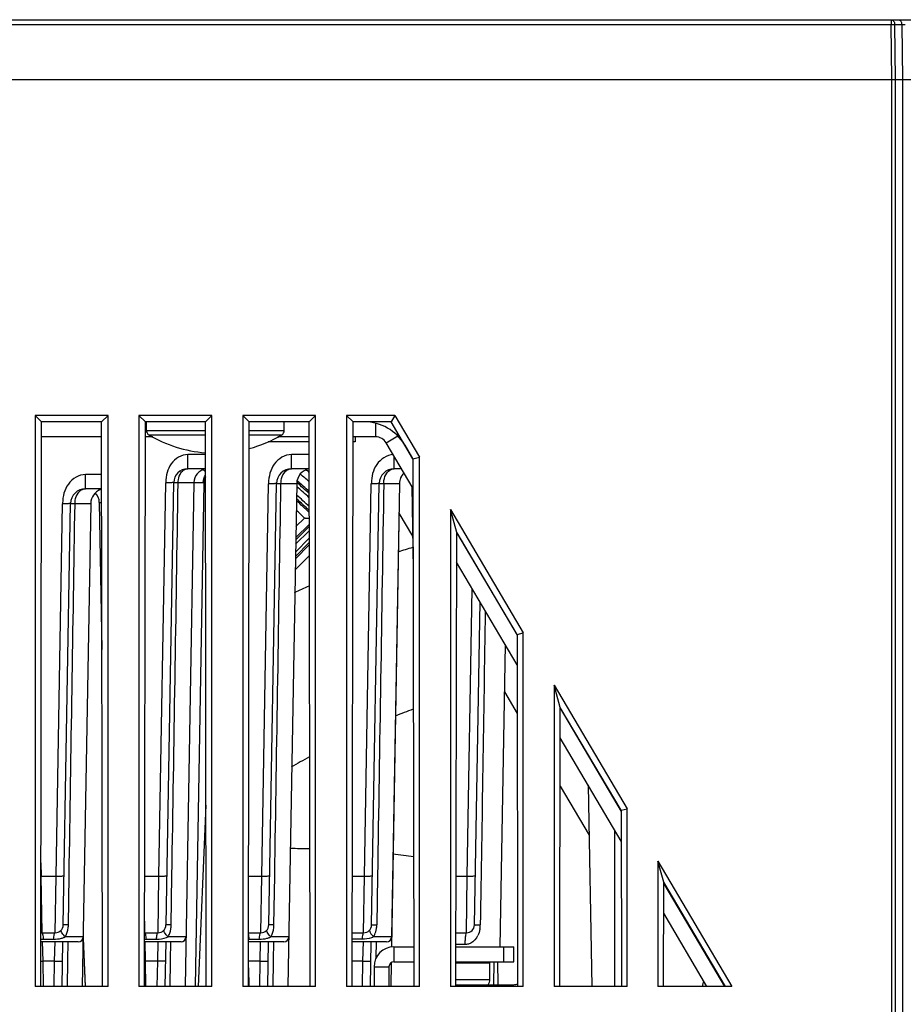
# Model space of a CAD drawing. Header units: millimetres. Extents: x 0 to 1189, y 0 to 841.
# Tile 5 of 67: x 414 to 458, y 169 to 218. Entities that reach past the tile are written whole.
import ezdxf

# ---------------------------------------------------------------- set-up
doc = ezdxf.new("R2010")
doc.units = ezdxf.units.MM
doc.header["$LTSCALE"] = 65.395
doc.layers.get('0').update_dxf_attribs({"linetype": 'CONTINUOUS'})
for name, color, linetype in [('DATUM_AXIS', 7, 'CONTINUOUS'), ('DRAFTS', 7, 'CONTINUOUS'), ('ROUNDS', 7, 'CONTINUOUS')]:
    doc.layers.add(name, color=color, linetype=linetype)

msp = doc.modelspace()

# ---------------------------------------------------------------- linework, layer by layer
at = {"color": 7, "linetype": 'CONTINUOUS'}
for p, q in [((370.1829, 218.2012), (505.229, 218.2012)), ((369.8368, 215.2012), (505.5868, 215.2012)), ((414.5606, 198.3774), (414.5606, 169.7691)), ((418.213, 198.3774), (414.5606, 198.3774)), ((418.213, 169.7691), (418.213, 198.3774)), ((419.7606, 198.3774), (419.7606, 169.7691)), ((423.413, 198.3774), (419.7606, 198.3774)), ((423.413, 169.7691), (423.413, 198.3774)), ((424.9606, 198.3774), (424.9606, 169.7691)), ((428.613, 198.3774), (424.9606, 198.3774)), ((428.613, 169.7691), (428.613, 198.3774)), ((430.1606, 198.3774), (430.1606, 169.7691)), ((432.5809, 198.3774), (430.1606, 198.3774)), ((432.5809, 198.3774), (433.813, 196.2899)), ((428.2883, 197.0512), (426.2288, 197.0512)), ((430.5868, 197.0512), (430.4852, 197.0512)), ((430.5955, 197.3012), (430.5868, 197.0512)), ((433.813, 169.7691), (433.813, 196.2899)), ((423.0904, 195.7012), (422.203, 195.7012)), ((428.2904, 195.7012), (427.4022, 195.7012)), ((432.9107, 195.7012), (432.5522, 195.7012)), ((421.1162, 172.8442), (421.5031, 195.0134)), ((422.5154, 195.0134), (422.0747, 169.7691)), ((423.0149, 194.9881), (422.5747, 169.7691)), ((426.2662, 172.8442), (426.6523, 194.9643)), ((427.6645, 194.9643), (427.2247, 169.7691)), ((431.4162, 172.8442), (431.8023, 194.9643)), ((432.8145, 194.9643), (432.4094, 171.7534)), ((432.8101, 194.9643), (432.4136, 172.2468)), ((417.8919, 194.7012), (417.0847, 194.7012)), ((433.4252, 194.8295), (433.4982, 190.6502)), ((415.9662, 172.8442), (416.3348, 193.9643)), ((417.347, 193.9643), (416.9247, 169.7691)), ((417.7756, 194.0134), (417.9043, 186.6402)), ((432.7885, 193.4736), (433.469, 192.3205)), ((435.3606, 193.6677), (435.3606, 169.7691)), ((435.3606, 193.6677), (439.013, 187.4793)), ((427.6172, 192.2522), (428.2947, 192.9167)), ((428.0558, 193.2308), (427.6268, 192.8018)), ((428.2962, 191.8932), (427.5985, 191.1818)), ((428.2971, 191.3508), (427.5891, 190.6428)), ((436.5662, 172.8442), (436.8487, 189.029)), ((439.013, 169.7691), (439.013, 187.4793)), ((438.1098, 186.8922), (437.8455, 171.7512)), ((438.0685, 184.5274), (438.7092, 183.4418)), ((440.5606, 184.8572), (440.5606, 169.7691)), ((440.5606, 184.8572), (444.213, 178.6687)), ((440.8587, 179.7999), (442.3103, 177.3404)), ((442.2665, 179.8494), (442.4424, 169.7691)), ((444.213, 169.7691), (444.213, 178.6687)), ((445.7606, 176.0466), (445.7606, 169.7691)), ((445.7606, 176.0466), (449.4655, 169.7691)), ((414.9073, 172.4512), (415.5662, 172.4512)), ((420.0573, 172.4512), (420.7162, 172.4512)), ((425.2474, 172.4512), (425.8662, 172.4512)), ((430.4474, 172.4512), (431.0162, 172.4512)), ((435.6474, 172.4512), (436.1662, 172.4512)), ((416.718, 172.0012), (414.8467, 172.0012)), ((415.9125, 169.7691), (415.9515, 172.0012)), ((421.868, 172.0012), (420.0467, 172.0012)), ((421.1015, 172.0012), (421.0625, 169.7691)), ((427.018, 172.0012), (425.2467, 172.0012)), ((426.2125, 169.7691), (426.2515, 172.0012)), ((432.1636, 172.0012), (430.4467, 172.0012)), ((431.3625, 169.7691), (431.4015, 172.0012)), ((438.5368, 171.0012), (438.5368, 171.7512)), ((432.2868, 170.7512), (432.2868, 169.7691)), ((432.3954, 170.9552), (432.3747, 169.7691)), ((432.5368, 171.0012), (433.5284, 171.0012)), ((435.6451, 171.0012), (438.5368, 171.0012)), ((435.6451, 170.9512), (437.3368, 170.9512)), ((435.8106, 170.9512), (435.8106, 171.0012)), ((435.8193, 170.9512), (435.8193, 171.0012)), ((435.8368, 170.9512), (435.8368, 171.0012)), ((436.1996, 170.9512), (436.1996, 171.0012)), ((436.225, 170.9512), (436.225, 171.0012)), ((436.564, 170.9512), (436.564, 171.0012)), ((436.5868, 170.9512), (436.5868, 171.0012)), ((436.8788, 170.9512), (436.8788, 171.0012)), ((436.8974, 170.9512), (436.8974, 171.0012)), ((437.1225, 170.9512), (437.1225, 171.0012)), ((437.1358, 170.9512), (437.1358, 171.0012)), ((437.2787, 170.9512), (437.2787, 171.0012)), ((437.2857, 170.9512), (437.2857, 171.0012)), ((437.3365, 170.9512), (437.3365, 171.0012)), ((437.3368, 170.1174), (437.3368, 171.0012)), ((437.5462, 171.0012), (437.5262, 169.8512)), ((437.7582, 169.8512), (437.7482, 171.0012)), ((418.213, 169.7691), (414.5606, 169.7691)), ((423.413, 169.7691), (419.7606, 169.7691)), ((428.613, 169.7691), (424.9606, 169.7691)), ((433.813, 169.7691), (430.1606, 169.7691)), ((439.013, 169.7691), (435.3606, 169.7691)), ((444.213, 169.7691), (440.5606, 169.7691)), ((449.4655, 169.7691), (445.7606, 169.7691)), ((447.9915, 169.7691), (448.0516, 170.0475))]:
    msp.add_line(p, q, dxfattribs=at)
at = {"color": 9, "linetype": 'CONTINUOUS'}
for p, q in [((457.4434, 218.2012), (457.4434, 217.9599)), ((373.0427, 217.9599), (457.4434, 217.9599)), ((457.4833, 215.2012), (457.4434, 217.9599)), ((457.6599, 215.2012), (457.62, 217.9599)), ((457.62, 217.9599), (457.9745, 217.9599)), ((457.9745, 217.9599), (458.0149, 215.2012)), ((431.6238, 197.3012), (431.6238, 197.9777)), ((432.1405, 197.0062), (432.7232, 197.35)), ((422.203, 195.7012), (422.203, 196.4119)), ((423.0893, 196.4119), (422.203, 196.4119)), ((427.4022, 195.7012), (427.4022, 196.4119)), ((428.2893, 196.4119), (427.4022, 196.4119)), ((432.5522, 195.7012), (432.5522, 196.3087)), ((417.0847, 194.7012), (417.0847, 195.4119)), ((417.8908, 195.4119), (417.0847, 195.4119)), ((420.7592, 175.2942), (421.1032, 194.9995)), ((421.7257, 195.0134), (422.9807, 195.0134)), ((425.9092, 175.2942), (426.2523, 194.9503)), ((426.8749, 194.9643), (427.6645, 194.9643)), ((431.0592, 175.2942), (431.4023, 194.9503)), ((432.0243, 194.9643), (432.8145, 194.9643)), ((415.6092, 175.2942), (415.9349, 193.9503)), ((416.5589, 193.9643), (417.347, 193.9643)), ((417.7756, 194.0134), (417.893, 194.0134)), ((427.6114, 191.9203), (428.2952, 192.5996)), ((427.6151, 192.1347), (428.2948, 192.81)), ((428.2961, 192.0071), (427.6007, 191.3072)), ((428.2957, 192.2189), (427.6044, 191.523)), ((436.2092, 175.2942), (436.4605, 189.6867)), ((414.8528, 175.9542), (414.8643, 175.2942)), ((414.8643, 175.2942), (415.6092, 175.2942)), ((414.9073, 172.4512), (414.8643, 175.2942)), ((415.5662, 172.4512), (415.6092, 175.2942)), ((416.2255, 172.8442), (416.2638, 175.3042)), ((420.0517, 175.2942), (420.7592, 175.2942)), ((420.7162, 172.4512), (420.7592, 175.2942)), ((421.3755, 172.8442), (421.4138, 175.3042)), ((425.2517, 175.2942), (425.9092, 175.2942)), ((425.8662, 172.4512), (425.9092, 175.2942)), ((426.5255, 172.8442), (426.5638, 175.3042)), ((430.4517, 175.2942), (431.0592, 175.2942)), ((431.0162, 172.4512), (431.0592, 175.2942)), ((431.7131, 175.3042), (431.6749, 172.8442)), ((435.6517, 175.2942), (436.2092, 175.2942)), ((436.1662, 172.4512), (436.2092, 175.2942)), ((420.0573, 172.4512), (420.0486, 173.027)), ((416.968, 172.2468), (416.0671, 172.2468)), ((416.9669, 172.1883), (417.072, 169.7691)), ((422.118, 172.2468), (421.2171, 172.2468)), ((427.268, 172.2468), (426.3671, 172.2468)), ((432.4136, 172.2468), (431.5166, 172.2468)), ((414.917, 172.0131), (414.9387, 171.0297)), ((414.9855, 172.1335), (415.4881, 172.1335)), ((415.5348, 171.0297), (415.5565, 172.0131)), ((416.1975, 171.0396), (416.2126, 172.009)), ((420.0887, 171.0297), (420.067, 172.013)), ((420.1355, 172.1335), (420.6381, 172.1335)), ((420.7065, 172.013), (420.6848, 171.0297)), ((421.3475, 171.0396), (421.3626, 172.009)), ((425.2855, 172.1335), (425.7881, 172.1335)), ((425.8348, 171.0297), (425.8565, 172.0131)), ((426.4975, 171.0396), (426.5126, 172.009)), ((430.9379, 172.1335), (430.4356, 172.1335)), ((430.9848, 171.0297), (431.0065, 172.0131)), ((431.65, 171.2012), (431.6626, 172.009)), ((432.5368, 171.7512), (432.5368, 171.0012)), ((436.0905, 171.8617), (435.6465, 171.8617)), ((438.0368, 171.0012), (438.0368, 171.7512)), ((414.9387, 171.0297), (414.9607, 169.7691)), ((415.5348, 171.0297), (414.9387, 171.0297)), ((415.5128, 169.7691), (415.5348, 171.0297)), ((416.1779, 169.7691), (416.1975, 171.0396)), ((420.1107, 169.7691), (420.0887, 171.0297)), ((420.6848, 171.0297), (420.0887, 171.0297)), ((420.6848, 171.0297), (420.6628, 169.7691)), ((421.3279, 169.7691), (421.3475, 171.0396)), ((425.8348, 171.0297), (425.2387, 171.0297)), ((425.8128, 169.7691), (425.8348, 171.0297)), ((426.4779, 169.7691), (426.4975, 171.0396)), ((430.9848, 171.0297), (430.4452, 171.0297)), ((430.9628, 169.7691), (430.9848, 171.0297)), ((431.5368, 170.7512), (432.2868, 170.7512)), ((425.2447, 170.6894), (425.2607, 169.7691)), ((435.6438, 170.1174), (437.3368, 170.1174))]:
    msp.add_line(p, q, dxfattribs=at)
at = {"color": 3, "linetype": 'CONTINUOUS'}
for p, q in [((443.5868, 177.6124), (443.5868, 169.7691)), ((432.5368, 171.7512), (433.5272, 171.7512)), ((435.6463, 171.7512), (438.5368, 171.7512)), ((431.5368, 170.7512), (431.5368, 169.7691)), ((435.6434, 169.8512), (438.5368, 169.8512))]:
    msp.add_line(p, q, dxfattribs=at)
at = {"color": 7, "linetype": 'CONTINUOUS'}
for centre, radius, start, end in [((431.6238, 196.7012), 0.6, 30.54912, 90), ((422.203, 195.0012), 0.7, 90, 179), ((423.2153, 195.0012), 0.7, 100.4793, 179), ((422.6591, 194.9512), 0.75, 54.17246, 67.75), ((427.4022, 194.9512), 0.75, 90, 179), ((428.4144, 194.9512), 0.75, 99.71292, 179), ((408.0868, 172.2012), 30.5, 48.50763, 49.60789), ((427.8091, 194.9512), 0.75, 49.56489, 67.75), ((427.8135, 194.9512), 0.75, 49.96702, 67.75), ((432.5522, 194.9512), 0.75, 90, 179), ((433.56, 194.9512), 0.75, 134.27967, 179), ((433.5644, 194.9512), 0.75, 134.57601, 179), ((423.7148, 194.9759), 0.7, 153.3187, 179.00016), ((408.0868, 172.2012), 30.1356, 47.89555, 49.41629), ((417.0847, 193.9512), 0.75, 90, 179), ((418.0969, 193.9512), 0.75, 110.4177, 179), ((417.0757, 194.0012), 0.7, 1, 45.5), ((417.5757, 194.0012), 0.7, 62.69334, 90), ((408.0868, 172.2012), 29.3665, 46.51658, 48.22552), ((408.0868, 172.2012), 29, 46.47309, 47.59533), ((447.1794, 147.0752), 46.7401, 107.05688, 108.00486), ((447.1794, 147.0752), 46.7401, 113.85307, 114.84407), ((447.1794, 147.0752), 39.0569, 110.51078, 111.91463), ((447.1794, 147.0752), 39.0569, 118.90552, 120.44182), ((427.3875, 129.9279), 46.7401, 88.85464, 90.05167), ((427.3875, 129.9279), 46.7401, 82.4483, 83.73143), ((415.5662, 172.8513), 0.4, 269.99974, 358.98528), ((420.7162, 172.8512), 0.4, 270, 359), ((425.8662, 172.8513), 0.4, 269.99974, 358.98528), ((431.0162, 172.8512), 0.4, 270, 359), ((436.1662, 172.8513), 0.4, 269.99974, 358.98528), ((414.9073, 172.8513), 0.4, 261.02762, 270.00032), ((414.9073, 172.8512), 0.4, 261.38206, 270), ((416.718, 172.2512), 0.25, 270, 359), ((421.868, 172.2512), 0.25, 270, 359), ((427.018, 172.2512), 0.25, 270, 359), ((432.1636, 172.2512), 0.25, 270, 359), ((432.5368, 170.7512), 0.25, 90, 180), ((436.8455, 170.1174), 0.4913, 327.13387, 360)]:
    msp.add_arc(centre, radius, start, end, dxfattribs=at)
at = {"color": 9, "linetype": 'CONTINUOUS'}
for centre, radius, start, end in [((425.9126, 194.9172), 4.8101, 178.6874, 179.02036), ((430.9762, 194.8679), 4.7246, 178.66374, 179.00059), ((408.0868, 172.2012), 30.0624, 47.76848, 49.34055), ((436.1262, 194.8679), 4.7246, 178.66374, 179.00059), ((408.0868, 172.2012), 29.5823, 46.91063, 48.58301), ((408.0868, 172.2012), 29.9074, 47.49362, 49.11167), ((420.6588, 193.8679), 4.7246, 178.66374, 179.00059), ((408.0868, 172.2012), 29.4385, 46.64814, 48.34485), ((414.8952, 172.8644), 1.3304, 349.58514, 359.13041), ((420.0452, 172.8644), 1.3304, 349.58514, 359.13041), ((425.1953, 172.8644), 1.3304, 349.58473, 359.13044), ((430.3352, 172.8651), 1.3399, 351.04426, 359.10773), ((435.5746, 172.864), 1.2882, 349.74711, 359.11797), ((415.6219, 173.1928), 1.0472, 284.01402, 288.58438), ((415.6805, 173.0193), 0.864, 288.56872, 292.64594), ((415.7069, 172.9547), 0.7943, 292.68627, 296.97513), ((415.1446, 172.7822), 1.0666, 329.8738, 335.48318), ((414.9477, 172.8553), 1.2772, 345.56336, 349.56093), ((420.2946, 172.7822), 1.0666, 329.8738, 335.48318), ((420.0977, 172.8553), 1.2772, 345.56336, 349.56093), ((425.9219, 173.1928), 1.0472, 284.01402, 288.58438), ((425.9805, 173.0193), 0.864, 288.56872, 292.64594), ((426.0069, 172.9547), 0.7943, 292.68627, 296.97513), ((425.4435, 172.7828), 1.0679, 329.87703, 335.48041), ((425.2477, 172.8553), 1.2772, 345.56371, 349.56092), ((430.5819, 172.7883), 1.0802, 329.91457, 336.6083), ((430.4884, 172.8284), 1.1819, 336.62252, 343.6027), ((430.3994, 172.855), 1.2748, 343.58694, 351.04206), ((435.8267, 172.773), 1.0184, 325.31786, 333.08618), ((414.9845, 174.0423), 1.9088, 265.86311, 270.03007), ((420.1352, 174.0752), 1.9417, 267.39302, 270.00927), ((425.2855, 174.1034), 1.9699, 268.8754, 270.00018), ((414.8101, 178.4111), 7.3825, 270.24729, 270.99848), ((419.9597, 178.4513), 7.4227, 270.65216, 270.99631)]:
    msp.add_arc(centre, radius, start, end, dxfattribs=at)
at = {"color": 3, "linetype": 'CONTINUOUS'}
for centre, radius, start, end in [((432.5368, 170.7512), 1, 90, 180), ((438.5368, 170.3512), 0.5, 270, 292.98628)]:
    msp.add_arc(centre, radius, start, end, dxfattribs=at)
at = {"color": 9, "linetype": 'CONTINUOUS'}
for points, knots in [([(457.4434, 218.2012), (457.4547, 218.2012), (457.4779, 218.198), (457.5232, 218.1787), (457.5724, 218.1309), (457.6097, 218.0519), (457.6193, 217.9913), (457.62, 217.9599)], [0, 0, 0, 0, 0.1039503, 0.2115192, 0.4460906, 0.7123815, 1, 1, 1, 1]), ([(457.7978, 218.2012), (457.8092, 218.2012), (457.8324, 218.198), (457.8776, 218.1787), (457.9269, 218.1309), (457.9642, 218.0519), (457.9737, 217.9913), (457.9745, 217.9599)], [0, 0, 0, 0, 0.1039503, 0.2115192, 0.4460906, 0.7123815, 1, 1, 1, 1]), ([(457.4434, 217.9599), (457.4596, 217.9602), (457.5185, 217.9608), (457.5774, 217.9608), (457.62, 217.9599)], [0, 0, 0, 0, 0.2758736, 1, 1, 1, 1]), ([(457.9745, 217.9599), (457.9869, 217.9602), (458.0447, 217.9609), (458.1025, 217.9606), (458.148, 217.9599)], [0, 0, 0, 0, 0.2143797, 1, 1, 1, 1]), ([(422.203, 196.4119), (421.8878, 196.4118), (421.2488, 196.0112), (421.1111, 195.3482), (421.1038, 195.0274)], [0, 0, 0, 0, 0.4955436, 1, 1, 1, 1]), ([(427.4022, 196.4119), (427.0744, 196.4122), (426.4086, 196.0008), (426.2607, 195.3115), (426.2529, 194.9781)], [0, 0, 0, 0, 0.4956971, 1, 1, 1, 1]), ([(432.4939, 196.4099), (432.1751, 196.3879), (431.5504, 195.9717), (431.4105, 195.3023), (431.4029, 194.9781)], [0, 0, 0, 0, 0.496269, 1, 1, 1, 1]), ([(417.0847, 195.4119), (416.7569, 195.4122), (416.0911, 195.0008), (415.9433, 194.3115), (415.9355, 193.9781)], [0, 0, 0, 0, 0.4956971, 1, 1, 1, 1]), ([(421.7257, 195.0134), (421.7262, 195.0584), (421.7391, 195.2277), (421.7954, 195.3967), (421.8662, 195.4997)], [0, 0, 0, 0, 0.2646853, 1, 1, 1, 1]), ([(421.8662, 195.4997), (421.8873, 195.5304), (421.971, 195.6341), (422.1066, 195.7012), (422.203, 195.7012)], [0, 0, 0, 0, 0.2786912, 1, 1, 1, 1]), ([(426.8749, 194.9643), (426.8755, 195.0125), (426.8896, 195.1943), (426.9519, 195.3756), (427.0294, 195.4853)], [0, 0, 0, 0, 0.2641486, 1, 1, 1, 1]), ([(427.0294, 195.4853), (427.0528, 195.5183), (427.1465, 195.6307), (427.296, 195.7012), (427.4022, 195.7012)], [0, 0, 0, 0, 0.2756843, 1, 1, 1, 1]), ([(432.0243, 194.9643), (432.0249, 195.0125), (432.039, 195.1943), (432.1014, 195.3756), (432.179, 195.4853)], [0, 0, 0, 0, 0.2641206, 1, 1, 1, 1]), ([(432.179, 195.4853), (432.2024, 195.5183), (432.2962, 195.6308), (432.4458, 195.7012), (432.5522, 195.7012)], [0, 0, 0, 0, 0.2755919, 1, 1, 1, 1]), ([(421.5031, 195.0134), (421.503, 195.0029), (421.4417, 195.0105), (421.3787, 194.9959), (421.2457, 194.9976), (421.1541, 195.003), (421.1032, 194.9995)], [0, 0, 0, 0, 0.0784353, 0.2950804, 0.6185589, 1, 1, 1, 1]), ([(421.5031, 195.0134), (421.5032, 195.0184), (421.5344, 195.0084), (421.5664, 195.0184), (421.6418, 195.0125), (421.6945, 195.0137), (421.7257, 195.0134)], [0, 0, 0, 0, 0.06674, 0.2629299, 0.5794859, 1, 1, 1, 1]), ([(422.9807, 195.0134), (422.9902, 195.0134), (423.0038, 195.0052), (423.0143, 194.9933), (423.0149, 194.9881)], [0, 0, 0, 0, 0.6459796, 1, 1, 1, 1]), ([(426.6523, 194.9643), (426.6521, 194.9538), (426.5908, 194.9614), (426.5278, 194.9465), (426.3948, 194.9502), (426.3033, 194.9494), (426.2523, 194.9503)], [0, 0, 0, 0, 0.0784357, 0.2950807, 0.618559, 1, 1, 1, 1]), ([(426.6523, 194.9643), (426.6524, 194.9692), (426.6835, 194.9593), (426.7155, 194.9692), (426.7909, 194.9634), (426.8437, 194.9646), (426.8749, 194.9643)], [0, 0, 0, 0, 0.0667419, 0.2629345, 0.5794918, 1, 1, 1, 1]), ([(431.8023, 194.9643), (431.8021, 194.9538), (431.7408, 194.9614), (431.6778, 194.9465), (431.5448, 194.9502), (431.4533, 194.9494), (431.4023, 194.9503)], [0, 0, 0, 0, 0.0784357, 0.2950807, 0.618559, 1, 1, 1, 1]), ([(431.8023, 194.9643), (431.8024, 194.9692), (431.8334, 194.9593), (431.8653, 194.9692), (431.9406, 194.9634), (431.9932, 194.9646), (432.0243, 194.9643)], [0, 0, 0, 0, 0.0667294, 0.262896, 0.5794415, 1, 1, 1, 1]), ([(416.5589, 193.9643), (416.5595, 194.0125), (416.5735, 194.1943), (416.6356, 194.3755), (416.7129, 194.4853)], [0, 0, 0, 0, 0.2642181, 1, 1, 1, 1]), ([(416.7129, 194.4853), (416.7362, 194.5183), (416.8296, 194.6306), (416.9787, 194.7012), (417.0847, 194.7012)], [0, 0, 0, 0, 0.2758825, 1, 1, 1, 1]), ([(416.3348, 193.9643), (416.3346, 193.9538), (416.2734, 193.9614), (416.2104, 193.9465), (416.0773, 193.9502), (415.9859, 193.9494), (415.9349, 193.9503)], [0, 0, 0, 0, 0.0784357, 0.2950807, 0.618559, 1, 1, 1, 1]), ([(416.3348, 193.9643), (416.3349, 193.9693), (416.3663, 193.9593), (416.3985, 193.9693), (416.4744, 193.9634), (416.5275, 193.9646), (416.5589, 193.9643)], [0, 0, 0, 0, 0.0667713, 0.263026, 0.5796113, 1, 1, 1, 1]), ([(415.6092, 175.2942), (415.6602, 175.2933), (415.7516, 175.2942), (415.8847, 175.2903), (415.9477, 175.3053), (416.009, 175.2976), (416.0092, 175.3081)], [0, 0, 0, 0, 0.380955, 0.7050277, 0.9214153, 1, 1, 1, 1]), ([(420.7592, 175.2942), (420.8102, 175.2933), (420.9016, 175.2942), (421.0347, 175.2903), (421.0977, 175.3053), (421.159, 175.2976), (421.1592, 175.3081)], [0, 0, 0, 0, 0.380955, 0.7050277, 0.9214153, 1, 1, 1, 1]), ([(425.9092, 175.2942), (425.9602, 175.2933), (426.0516, 175.2942), (426.1847, 175.2903), (426.2477, 175.3053), (426.309, 175.2976), (426.3092, 175.3081)], [0, 0, 0, 0, 0.380955, 0.7050277, 0.9214153, 1, 1, 1, 1]), ([(431.0592, 175.2942), (431.1102, 175.2933), (431.2016, 175.2942), (431.3347, 175.2903), (431.3977, 175.3053), (431.459, 175.2976), (431.4592, 175.3081)], [0, 0, 0, 0, 0.380955, 0.7050277, 0.9214153, 1, 1, 1, 1]), ([(436.2092, 175.2942), (436.2602, 175.2933), (436.3516, 175.2942), (436.4847, 175.2903), (436.5477, 175.3053), (436.609, 175.2976), (436.6092, 175.3081)], [0, 0, 0, 0, 0.380955, 0.7050277, 0.9214153, 1, 1, 1, 1]), ([(416.2255, 172.8442), (416.1894, 172.8446), (416.1281, 172.8432), (416.0404, 172.85), (416.0029, 172.8384), (415.9663, 172.85), (415.9662, 172.8442)], [0, 0, 0, 0, 0.4173986, 0.7346816, 0.9324891, 1, 1, 1, 1]), ([(421.3755, 172.8442), (421.3394, 172.8446), (421.2781, 172.8432), (421.1904, 172.85), (421.1529, 172.8384), (421.1163, 172.85), (421.1162, 172.8442)], [0, 0, 0, 0, 0.4173986, 0.7346816, 0.9324891, 1, 1, 1, 1]), ([(426.5255, 172.8442), (426.4894, 172.8446), (426.4281, 172.8432), (426.3404, 172.85), (426.3029, 172.8384), (426.2663, 172.85), (426.2662, 172.8442)], [0, 0, 0, 0, 0.4173986, 0.7346816, 0.9324891, 1, 1, 1, 1]), ([(431.4162, 172.8442), (431.4163, 172.85), (431.4528, 172.8384), (431.4902, 172.85), (431.5778, 172.8433), (431.6389, 172.8446), (431.6749, 172.8442)], [0, 0, 0, 0, 0.0675143, 0.2653039, 0.5825714, 1, 1, 1, 1]), ([(436.5662, 172.8442), (436.5663, 172.851), (436.6086, 172.8376), (436.6516, 172.8509), (436.7519, 172.8432), (436.8217, 172.8447), (436.8626, 172.8442)], [0, 0, 0, 0, 0.0683316, 0.2678407, 0.585871, 1, 1, 1, 1]), ([(414.9855, 172.1335), (414.9793, 172.2114), (414.9665, 172.3159), (414.9404, 172.4167), (414.918, 172.4512), (414.9073, 172.4512)], [0, 0, 0, 0, 0.7020042, 0.9037242, 1, 1, 1, 1]), ([(415.4881, 172.1335), (415.4942, 172.2114), (415.507, 172.3159), (415.5332, 172.4167), (415.5555, 172.4512), (415.5662, 172.4512)], [0, 0, 0, 0, 0.7020054, 0.9037253, 1, 1, 1, 1]), ([(416.0671, 172.2468), (416.0408, 172.2735), (415.9626, 172.3603), (415.884, 172.4605), (415.8705, 172.5403)], [0, 0, 0, 0, 0.3166315, 1, 1, 1, 1]), ([(420.1355, 172.1335), (420.1293, 172.2114), (420.1165, 172.3159), (420.0904, 172.4167), (420.068, 172.4512), (420.0573, 172.4512)], [0, 0, 0, 0, 0.7020044, 0.9037243, 1, 1, 1, 1]), ([(420.6381, 172.1335), (420.6442, 172.2114), (420.657, 172.3159), (420.6832, 172.4167), (420.7055, 172.4512), (420.7162, 172.4512)], [0, 0, 0, 0, 0.7020055, 0.9037254, 1, 1, 1, 1]), ([(421.2171, 172.2468), (421.1526, 172.312), (421.0656, 172.4029), (421.0025, 172.5679), (421.0317, 172.6053)], [0, 0, 0, 0, 0.6591365, 1, 1, 1, 1]), ([(425.2855, 172.1335), (425.2835, 172.1591), (425.2754, 172.2433), (425.2641, 172.3279), (425.2478, 172.3847)], [0, 0, 0, 0, 0.3020673, 1, 1, 1, 1]), ([(425.7881, 172.1335), (425.7942, 172.2114), (425.807, 172.3159), (425.8332, 172.4167), (425.8555, 172.4512), (425.8662, 172.4512)], [0, 0, 0, 0, 0.7020054, 0.9037253, 1, 1, 1, 1]), ([(426.3671, 172.2468), (426.3408, 172.2735), (426.2626, 172.3603), (426.184, 172.4605), (426.1705, 172.5403)], [0, 0, 0, 0, 0.3166316, 1, 1, 1, 1]), ([(431.0162, 172.4512), (431.0055, 172.4512), (430.9831, 172.4168), (430.9569, 172.3159), (430.9441, 172.2115), (430.9379, 172.1335)], [0, 0, 0, 0, 0.0963611, 0.2980886, 1, 1, 1, 1]), ([(431.3317, 172.6053), (431.3025, 172.5679), (431.3652, 172.4029), (431.4522, 172.312), (431.5166, 172.2468)], [0, 0, 0, 0, 0.3411139, 1, 1, 1, 1]), ([(436.1662, 172.4512), (436.1485, 172.4512), (436.1282, 172.3698), (436.1085, 172.2655), (436.0943, 172.0738), (436.0907, 171.9371), (436.0905, 171.8617)], [0, 0, 0, 0, 0.0884333, 0.3039793, 0.6236937, 1, 1, 1, 1]), ([(436.6641, 172.1935), (436.5681, 172.0551), (436.3757, 171.8947), (436.1485, 171.8617), (436.0905, 171.8617)], [0, 0, 0, 0, 0.7440374, 1, 1, 1, 1]), ([(415.5348, 171.0297), (415.5857, 171.0288), (415.6772, 171.0297), (415.8102, 171.0258), (415.8733, 171.0408), (415.9346, 171.0331), (415.9347, 171.0436)], [0, 0, 0, 0, 0.3809545, 0.7050267, 0.9214147, 1, 1, 1, 1]), ([(421.0847, 171.0436), (421.0846, 171.0331), (421.0233, 171.0408), (420.9602, 171.0258), (420.8272, 171.0297), (420.7357, 171.0288), (420.6848, 171.0297)], [0, 0, 0, 0, 0.0785847, 0.2949723, 0.619045, 1, 1, 1, 1]), ([(425.8348, 171.0297), (425.8857, 171.0288), (425.9772, 171.0297), (426.1102, 171.0258), (426.1733, 171.0408), (426.2346, 171.0331), (426.2347, 171.0436)], [0, 0, 0, 0, 0.3809545, 0.7050267, 0.9214147, 1, 1, 1, 1]), ([(430.9848, 171.0297), (431.0357, 171.0288), (431.1272, 171.0297), (431.2602, 171.0258), (431.3233, 171.0408), (431.3846, 171.0331), (431.3847, 171.0436)], [0, 0, 0, 0, 0.3809545, 0.7050267, 0.9214147, 1, 1, 1, 1])]:
    msp.add_open_spline(points, degree=3, knots=knots, dxfattribs=at)
for points in [[(422.9807, 195.0134), (422.9829, 195.1388), (423.0208, 195.2678), (423.0869, 195.3744)], [(421.4138, 175.3042), (421.5162, 181.8739), (421.6204, 188.4437), (421.7257, 195.0134)], [(426.5638, 175.3042), (426.6659, 181.8576), (426.7699, 188.4109), (426.8749, 194.9643)], [(432.0243, 194.9643), (431.9192, 188.4109), (431.8153, 181.8576), (431.7131, 175.3042)], [(416.2638, 175.3042), (416.3608, 181.5242), (416.4593, 187.7443), (416.5589, 193.9643)], [(437.1093, 188.5873), (437.0262, 183.3396), (436.9439, 178.0919), (436.8626, 172.8442)], [(415.4881, 172.1335), (415.618, 172.1335), (415.7495, 172.1452), (415.8755, 172.1768)], [(415.8705, 172.5403), (415.8668, 172.562), (415.8682, 172.5879), (415.8817, 172.6053)], [(416.1151, 172.3396), (416.144, 172.403), (416.1672, 172.4694), (416.1846, 172.5369)], [(420.6381, 172.1335), (420.8078, 172.1335), (420.9826, 172.1521), (421.141, 172.213)], [(421.141, 172.213), (421.1669, 172.223), (421.1924, 172.2342), (421.2171, 172.2468)], [(421.2651, 172.3396), (421.294, 172.403), (421.3172, 172.4694), (421.3346, 172.5369)], [(425.7881, 172.1335), (425.918, 172.1335), (426.0495, 172.1452), (426.1755, 172.1768)], [(426.1705, 172.5403), (426.1668, 172.562), (426.1682, 172.5879), (426.1817, 172.6053)], [(426.4151, 172.3396), (426.444, 172.403), (426.4672, 172.4694), (426.4846, 172.5369)], [(431.4055, 172.2004), (431.2564, 172.1499), (431.0954, 172.1335), (430.9379, 172.1335)], [(431.5166, 172.2468), (431.4809, 172.2285), (431.4435, 172.2132), (431.4055, 172.2004)], [(436.8422, 172.6348), (436.8219, 172.5232), (436.7862, 172.413), (436.7347, 172.312)]]:
    msp.add_open_spline(points, degree=3, dxfattribs=at)
at = {"color": 7, "linetype": 'CONTINUOUS'}
msp.add_open_spline([(428.2939, 193.1987), (428.2646, 193.2003), (428.2225, 193.2029), (428.1693, 193.2073), (428.1358, 193.2108), (428.1076, 193.2144), (428.0852, 193.2183), (428.0695, 193.2223), (428.0611, 193.2256), (428.0587, 193.2278)], degree=3, knots=[0, 0, 0, 0, 0.3700023, 0.5313386, 0.6736152, 0.7941028, 0.8900441, 0.9590249, 1, 1, 1, 1], dxfattribs=at)
at = {"layer": 'DATUM_AXIS', "color": 7, "linetype": 'CONTINUOUS'}
for p, q in [((420.1368, 197.6175), (420.1368, 198.0512)), ((427.0368, 197.6175), (427.0368, 198.0512))]:
    msp.add_line(p, q, dxfattribs=at)
for start, end in [(239.20286, 265.60504), (285.16521, 300.79714)]:
    msp.add_arc((423.5868, 202.9862), 6.5, start, end, dxfattribs=at)
at = {"layer": 'DRAFTS', "color": 7, "linetype": 'CONTINUOUS'}
for p, q in [((414.8868, 198.0512), (414.5606, 198.3774)), ((417.8868, 198.0512), (418.213, 198.3774)), ((420.0868, 198.0512), (419.7606, 198.3774)), ((423.0868, 198.0512), (423.413, 198.3774)), ((425.2868, 198.0512), (424.9606, 198.3774)), ((428.2868, 198.0512), (428.613, 198.3774)), ((430.4868, 198.0512), (430.1606, 198.3774)), ((432.5809, 198.3774), (432.3946, 198.0512)), ((414.8432, 169.7691), (414.8868, 198.0512)), ((417.8868, 198.0512), (414.8868, 198.0512)), ((417.9303, 169.7691), (417.8868, 198.0512)), ((420.0432, 169.7691), (420.0868, 198.0512)), ((423.0868, 198.0512), (420.0868, 198.0512)), ((423.1303, 169.7691), (423.0868, 198.0512)), ((425.2432, 169.7691), (425.2868, 198.0512)), ((428.2868, 198.0512), (425.2868, 198.0512)), ((428.3303, 169.7691), (428.2868, 198.0512)), ((430.4432, 169.7691), (430.4868, 198.0512)), ((432.3946, 198.0512), (430.4868, 198.0512)), ((433.4896, 196.2016), (432.3946, 198.0512)), ((417.8879, 197.3012), (414.8856, 197.3012)), ((420.4521, 197.3012), (420.0856, 197.3012)), ((428.2879, 197.3012), (426.7214, 197.3012)), ((431.6238, 197.3012), (430.4856, 197.3012)), ((433.4919, 194.7165), (432.1405, 197.0062)), ((433.0767, 196.8956), (433.4896, 196.1959)), ((433.4896, 196.2016), (433.813, 196.2899)), ((433.4896, 196.2016), (433.5303, 169.7691)), ((435.6782, 192.5045), (435.3606, 193.6677)), ((435.6432, 169.7691), (435.6782, 192.5045)), ((438.7032, 187.3947), (435.6782, 192.5045)), ((435.6782, 192.4877), (438.7032, 187.3623)), ((438.7055, 185.8829), (435.6759, 191.016)), ((438.7032, 187.3947), (439.013, 187.4793)), ((438.7032, 187.3947), (438.7303, 169.7691)), ((440.8647, 183.7433), (440.5606, 184.8572)), ((440.8432, 169.7691), (440.8647, 183.7433)), ((443.9167, 178.5878), (440.8647, 183.7433)), ((440.8647, 183.7001), (443.9168, 178.5287)), ((443.9191, 177.0493), (440.8624, 182.2283)), ((423.1163, 178.8409), (422.7202, 169.7691)), ((443.9167, 178.5878), (444.213, 178.6687)), ((443.9167, 178.5878), (443.9303, 169.7691)), ((446.0513, 174.9821), (445.7606, 176.0466)), ((446.0432, 169.7691), (446.0513, 174.9821)), ((446.0512, 174.9124), (449.0868, 169.7691)), ((449.1373, 169.7691), (446.0513, 174.9821)), ((448.2159, 169.7691), (446.0489, 173.4407)), ((416.9663, 172.15), (417.0702, 169.7691))]:
    msp.add_line(p, q, dxfattribs=at)
msp.add_arc((431.0528, 195.7012), 2.35, 30.54912, 90, dxfattribs=at)
at = {"layer": 'ROUNDS', "color": 9, "linetype": 'CONTINUOUS'}
for p, q in [((457.4832, 130.7012), (457.4832, 215.2012)), ((457.66, 130.7012), (457.66, 215.2012)), ((458.0149, 215.2012), (458.0149, 130.7012)), ((420.1368, 197.6175), (423.0874, 197.6175)), ((420.2588, 197.4028), (423.0878, 197.4028)), ((425.2858, 197.4028), (426.9148, 197.4028)), ((425.2861, 197.6175), (427.0368, 197.6175))]:
    msp.add_line(p, q, dxfattribs=at)
at = {"layer": 'ROUNDS', "color": 7, "linetype": 'CONTINUOUS'}
msp.add_line((457.4832, 215.2012), (458.1884, 215.2012), dxfattribs=at)
for centre, start, end in [((420.3868, 197.6175), 180, 239.20286), ((426.7868, 197.6175), 300.79714, 360)]:
    msp.add_arc(centre, 0.25, start, end, dxfattribs=at)

doc.saveas('drawing.dxf')
